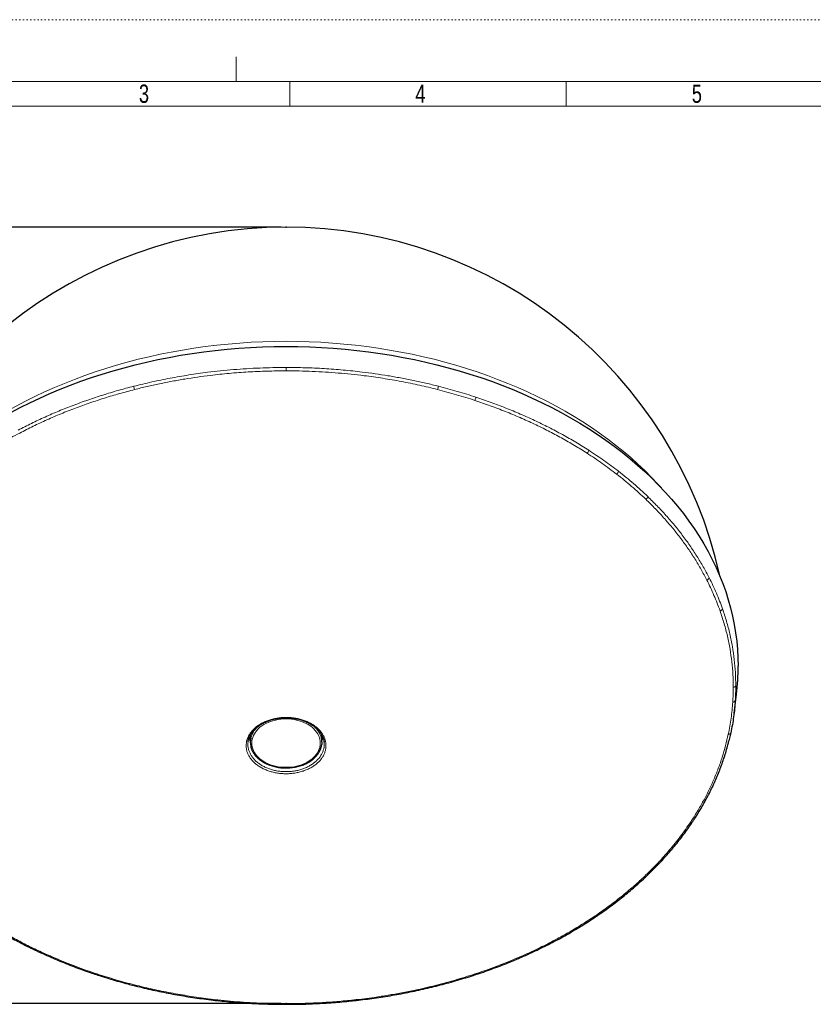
# Model space of a CAD drawing. Header units: millimetres. Extents: x 0 to 594, y 0 to 421.
# Tile 3 of 4: x 131 to 291, y 221 to 421. Entities that reach past the tile are written whole.
import ezdxf

# ---------------------------------------------------------------- set-up
doc = ezdxf.new("R2010")
doc.units = ezdxf.units.MM
doc.header["$PDSIZE"] = -1
doc.linetypes.add('SLD-Punti', pattern=[0.635, 0, -0.635])
doc.linetypes.add('SLD-Solido', pattern=[0])
doc.layers.add('3', color=250, linetype='SLD-Solido', lineweight=25)
doc.layers.add('FORMAT', color=7, linetype='SLD-Solido')
doc.styles.add('SLDTEXTSTYLE2', font='ARIALN.TTF', dxfattribs={"width": 0.87})
doc.styles.add('SLDTEXTSTYLE3', font='GOTHIC.TTF', dxfattribs={"width": 0.913})
doc.dimstyles.new('SLDDIMSTYLE0', dxfattribs={"dimtxt": 2.645833, "dimasz": 3, "dimexe": 0, "dimexo": 0.0625, "dimgap": 0.661458, "dimtad": 0, "dimdec": 0, "dimrnd": 1e-09, "dimzin": 12, "dimdsep": 46, "dimtxsty": 'SLDTEXTSTYLE3', "dimsah": 1, "dimcen": 0.09, "dimadec": 0, "dimazin": 3, "dimtfac": 1, "dimtdec": 0, "dimtofl": 0, "dimtmove": 0, "dimatfit": 3, "dimfxl": 1, "dimfrac": 2, "dimtolj": 1, "dimtzin": 12, "dimarcsym": 0})

# ---------------------------------------------------------------- blocks, each defined once
blk = doc.blocks.new('_D')
at = {"layer": 'FORMAT'}
for p, q in [((183.6, 378.51), (70.66, 378.51)), ((71.66, 378.51), (71.66, 295.33)), ((66.33, 292.21), (66.33, 293.02)), ((66.33, 293.02), (73.46, 293.02)), ((73.46, 293.02), (73.46, 292.21)), ((69.62, 287.99), (69.62, 290.73)), ((66.33, 285.65), (66.33, 284.85)), ((73.46, 284.85), (73.46, 285.65)), ((66.33, 284.85), (73.46, 284.85)), ((71.66, 221.45), (71.66, 282.53)), ((183.6, 221.45), (70.66, 221.45))]:
    blk.add_line(p, q, dxfattribs=at)
for points in [[(71.66, 378.51), (71.16, 375.51), (72.16, 375.51)], [(71.66, 221.45), (72.16, 224.45), (71.16, 224.45)]]:
    blk.add_solid(points, dxfattribs=at)
at = {"layer": 'FORMAT', "attachment_point": 1, "rotation": 90, "style": 'SLDTEXTSTYLE3'}
for s, insert, char_height in [('"', (68.48, 291.12), 2.65), ('157', (74.15, 286), 2.646), ('1', (66.48, 288.38), 2.65), ('8', (70.08, 288.38), 2.65), ('6', (68.48, 285.65), 2.65)]:
    blk.add_mtext(s, dxfattribs=dict(at, insert=insert, char_height=char_height))

msp = doc.modelspace()

# ---------------------------------------------------------------- linework, layer by layer
at = {"color": 7, "linetype": 'SLD-Punti', "lineweight": 18}
msp.add_line((594.5, 420.5), (0, 420.5), dxfattribs=at)
at = {"color": 7, "linetype": 'SLD-Solido', "lineweight": 18}
for p, q in [((174.5, 413), (174.5, 408)), ((582, 408), (12.5, 408)), ((185.35, 403), (185.35, 408)), ((241.3, 403), (241.3, 408)), ((577, 403), (17.5, 403))]:
    msp.add_line(p, q, dxfattribs=at)
at = {"color": 8, "linetype": 'SLD-Solido', "lineweight": 18}
for p, q in [((184.6, 349.46), (184.6, 350.14)), ((192.32, 273.91), (192.28, 274.37)), ((184.6, 221.31), (184.6, 221.45))]:
    msp.add_line(p, q, dxfattribs=at)
at = {"color": 8, "linetype": 'SLD-Solido', "lineweight": 18, "flags": 128}
for points in [[(260.56, 325.76), (259.87, 326.53), (258.56, 327.91), (257.21, 329.27), (255.8, 330.6), (254.35, 331.9), (252.84, 333.18), (251.3, 334.43), (249.7, 335.65), (248.06, 336.84), (246.38, 338), (244.65, 339.13), (242.89, 340.22), (241.08, 341.28), (239.23, 342.31), (237.35, 343.31), (235.43, 344.26), (233.48, 345.19), (231.49, 346.07), (229.47, 346.92), (227.42, 347.74), (225.34, 348.51), (223.24, 349.24), (221.1, 349.94), (218.94, 350.6), (216.76, 351.21), (214.56, 351.79), (212.33, 352.32), (210.09, 352.81), (207.83, 353.26), (205.55, 353.67), (203.26, 354.04), (200.95, 354.36), (198.64, 354.65), (196.31, 354.88), (193.98, 355.08), (191.64, 355.23), (189.29, 355.34), (186.94, 355.4), (184.6, 355.43), (182.25, 355.4), (179.9, 355.34), (177.55, 355.23), (175.21, 355.08), (172.88, 354.88), (170.55, 354.65), (168.24, 354.36), (165.93, 354.04), (163.64, 353.67), (161.37, 353.26), (159.1, 352.81), (156.86, 352.32), (154.63, 351.79), (152.43, 351.21), (150.25, 350.6), (148.09, 349.94), (145.96, 349.24), (143.85, 348.51), (141.77, 347.74), (139.72, 346.92), (137.7, 346.07), (135.71, 345.19), (133.76, 344.26), (131.84, 343.31), (129.96, 342.31), (128.11, 341.28), (126.3, 340.22), (124.54, 339.13), (122.81, 338), (121.13, 336.84), (119.49, 335.65), (117.9, 334.43), (116.35, 333.18), (114.84, 331.9), (113.39, 330.6), (111.98, 329.27), (110.63, 327.91), (109.32, 326.53), (108.63, 325.76)], [(191.53, 274.15), (191.51, 274.54), (191.45, 274.92), (191.34, 275.3), (191.19, 275.67), (191, 276.03), (190.77, 276.38), (190.51, 276.72), (190.21, 277.04), (189.87, 277.34), (189.5, 277.62), (189.1, 277.88), (188.67, 278.12), (188.22, 278.33), (187.74, 278.52), (187.25, 278.68), (186.74, 278.82), (186.21, 278.92), (185.68, 279), (185.14, 279.04), (184.6, 279.06), (184.05, 279.04), (183.51, 279), (182.98, 278.92), (182.45, 278.82), (181.94, 278.68), (181.45, 278.52), (180.97, 278.33), (180.52, 278.12), (180.09, 277.88), (179.69, 277.62), (179.32, 277.34), (178.98, 277.04), (178.68, 276.72), (178.42, 276.38), (178.19, 276.03), (178, 275.67), (177.85, 275.3), (177.75, 274.92), (177.68, 274.54), (177.66, 274.15), (177.68, 273.77), (177.75, 273.39), (177.85, 273.01), (178, 272.64), (178.19, 272.28), (178.42, 271.93), (178.68, 271.59), (178.98, 271.27), (179.32, 270.97), (179.69, 270.69), (180.09, 270.42), (180.52, 270.19), (180.97, 269.97), (181.45, 269.78), (181.94, 269.62), (182.45, 269.49), (182.98, 269.38), (183.51, 269.31), (184.05, 269.26), (184.6, 269.25), (185.14, 269.26), (185.68, 269.31), (186.21, 269.38), (186.74, 269.49), (187.25, 269.62), (187.74, 269.78), (188.22, 269.97), (188.67, 270.19), (189.1, 270.42), (189.5, 270.69), (189.87, 270.97), (190.21, 271.27), (190.51, 271.59), (190.77, 271.93), (191, 272.28), (191.19, 272.64), (191.34, 273.01), (191.45, 273.39), (191.51, 273.77), (191.53, 274.15)], [(266.49, 258.21), (266.57, 258.18), (266.65, 258.17), (266.73, 258.18), (266.8, 258.19), (266.86, 258.22), (266.9, 258.26), (266.91, 258.28)], [(231.26, 230.62), (231.31, 230.57), (231.36, 230.53), (231.4, 230.51), (231.44, 230.5), (231.46, 230.51)], [(146.21, 227.32), (146.23, 227.32), (146.26, 227.32), (146.29, 227.35), (146.33, 227.39), (146.37, 227.44)], [(222.98, 227.32), (222.96, 227.32), (222.93, 227.32), (222.9, 227.35), (222.86, 227.39), (222.82, 227.44)], [(153.82, 225.1), (153.83, 225.1), (153.85, 225.11), (153.88, 225.14), (153.91, 225.18), (153.94, 225.24)]]:
    msp.add_lwpolyline(points, dxfattribs=at)
at = {"color": 8, "linetype": 'SLD-Solido', "lineweight": 18}
for centre, radius, start, end in [((155.55, 346.45), 1.78, 183.5146, 205.6917), ((213.65, 346.45), 1.78, 334.3083, 356.4854), ((221.6, 344.24), 1.43, 327.8969, 355.4624), ((244.95, 333.52), 0.914, 307.9478, 351.698), ((251.05, 329.27), 0.831, 302.2501, 350.4648), ((257.06, 324.17), 0.757, 296.2316, 349.1097), ((269.64, 307.74), 0.605, 280.3017, 345.5225), ((272.38, 301.46), 0.562, 274.9763, 344.4473), ((275.17, 285.93), 0.467, 262.4316, 342.5478), ((275.08, 282.88), 0.449, 259.9782, 342.3193), ((182.06, 273.92), 4.79, 125.2651, 164.6741), ((187.38, 274.12), 4.47, 2.5705, 55.0405), ((181.03, 275.84), 3.92, 187.3052, 199.9801), ((188.18, 275.84), 3.9, 339.9819, 352.6084), ((274.21, 276.35), 0.411, 254.6029, 342.02), ((262.33, 252.75), 0.333, 238.5158, 309.3108), ((137.74, 230.72), 0.212, 267.2241, 331.0278), ((198.53, 222.2), 0.241, 181.4973, 218.9852)]:
    msp.add_arc(centre, radius, start, end, dxfattribs=at)
for points, knots in [([(153.77, 346.34), (154.99, 346.64), (157.42, 347.23), (161.14, 347.99), (164.9, 348.64), (168.31, 349.12), (171.33, 349.47), (173.96, 349.71), (176.6, 349.91), (179.26, 350.04), (181.93, 350.13), (183.71, 350.14), (184.6, 350.14)], [0, 0, 0, 0, 0.122673, 0.245345, 0.368911, 0.492476, 0.576731, 0.661005, 0.745261, 0.830168, 0.915093, 1, 1, 1, 1]), ([(184.6, 349.46), (183.32, 349.45), (180.76, 349.43), (176.92, 349.25), (173.09, 348.96), (169.67, 348.6), (166.68, 348.21), (164.1, 347.81), (161.54, 347.36), (158.99, 346.86), (156.45, 346.3), (154.78, 345.89), (153.95, 345.68)], [0, 0, 0, 0, 0.122673, 0.245345, 0.36891, 0.492476, 0.576731, 0.661005, 0.745261, 0.830168, 0.915093, 1, 1, 1, 1]), ([(184.6, 350.14), (185.88, 350.13), (188.45, 350.11), (192.31, 349.93), (196.17, 349.64), (199.6, 349.28), (202.61, 348.88), (205.2, 348.48), (207.78, 348.03), (210.35, 347.52), (212.9, 346.97), (214.58, 346.55), (215.42, 346.34)], [0, 0, 0, 0, 0.122673, 0.245345, 0.368911, 0.492476, 0.576731, 0.661005, 0.745261, 0.830168, 0.915093, 1, 1, 1, 1]), ([(215.25, 345.68), (214.04, 345.98), (211.62, 346.57), (207.92, 347.32), (204.18, 347.97), (200.79, 348.44), (197.78, 348.79), (195.17, 349.03), (192.54, 349.22), (189.9, 349.36), (187.25, 349.45), (185.48, 349.46), (184.6, 349.46)], [0, 0, 0, 0, 0.122673, 0.245345, 0.36891, 0.492476, 0.576731, 0.661005, 0.745261, 0.830168, 0.915093, 1, 1, 1, 1]), ([(130.38, 337.48), (131.27, 337.94), (133.05, 338.85), (135.8, 340.13), (138.61, 341.34), (141.5, 342.49), (144.47, 343.57), (147.52, 344.58), (150.62, 345.51), (152.72, 346.07), (153.77, 346.34)], [0, 0, 0, 0, 0.123615, 0.24731, 0.371006, 0.494621, 0.620922, 0.74731, 0.873698, 1, 1, 1, 1]), ([(153.95, 345.68), (152.92, 345.41), (150.88, 344.87), (147.86, 343.97), (144.89, 342.99), (141.95, 341.93), (139.05, 340.79), (136.19, 339.56), (133.39, 338.26), (131.59, 337.33), (130.68, 336.87)], [0, 0, 0, 0, 0.123615, 0.24731, 0.371006, 0.494621, 0.620922, 0.74731, 0.873698, 1, 1, 1, 1]), ([(222.82, 343.48), (222.2, 343.68), (220.96, 344.08), (219.07, 344.64), (217.17, 345.18), (215.89, 345.51), (215.25, 345.68)], [0, 0, 0, 0, 0.249744, 0.499488, 0.749744, 1, 1, 1, 1]), ([(215.42, 346.34), (216.06, 346.17), (217.35, 345.84), (219.26, 345.3), (221.16, 344.73), (222.41, 344.33), (223.03, 344.12)], [0, 0, 0, 0, 0.249744, 0.499488, 0.749744, 1, 1, 1, 1]), ([(245.51, 332.8), (244.67, 333.33), (242.99, 334.38), (240.36, 335.89), (237.66, 337.33), (234.86, 338.7), (231.97, 340.01), (228.99, 341.25), (225.94, 342.42), (223.86, 343.12), (222.82, 343.48)], [0, 0, 0, 0, 0.123219, 0.246438, 0.370348, 0.494258, 0.620323, 0.746389, 0.873195, 1, 1, 1, 1]), ([(223.03, 344.12), (224.05, 343.78), (226.09, 343.09), (229.08, 341.95), (232.02, 340.74), (234.91, 339.43), (237.75, 338.05), (240.53, 336.57), (243.24, 335.03), (244.98, 333.93), (245.85, 333.39)], [0, 0, 0, 0, 0.1232191, 0.2464382, 0.3703478, 0.4942573, 0.6203231, 0.7463889, 0.8731944, 1, 1, 1, 1]), ([(130.68, 336.87), (130.08, 336.55), (128.87, 335.91), (127.11, 334.9), (125.37, 333.87), (124.25, 333.16), (123.68, 332.8)], [0, 0, 0, 0, 0.249686, 0.499373, 0.749686, 1, 1, 1, 1]), ([(251.49, 328.57), (251.02, 328.94), (250.06, 329.67), (248.58, 330.74), (247.07, 331.78), (246.03, 332.46), (245.51, 332.8)], [0, 0, 0, 0, 0.249727, 0.499453, 0.749727, 1, 1, 1, 1]), ([(245.85, 333.39), (246.37, 333.05), (247.41, 332.37), (248.93, 331.32), (250.42, 330.24), (251.39, 329.5), (251.87, 329.13)], [0, 0, 0, 0, 0.249726, 0.499453, 0.749726, 1, 1, 1, 1]), ([(251.87, 329.13), (252.39, 328.73), (253.43, 327.91), (254.93, 326.64), (256.4, 325.35), (257.33, 324.47), (257.8, 324.03)], [0, 0, 0, 0, 0.24967, 0.49934, 0.74967, 1, 1, 1, 1]), ([(257.39, 323.49), (256.93, 323.93), (256, 324.8), (254.54, 326.09), (253.05, 327.35), (252.01, 328.16), (251.49, 328.57)], [0, 0, 0, 0, 0.24967, 0.49934, 0.74967, 1, 1, 1, 1]), ([(269.75, 307.14), (269.38, 307.86), (268.62, 309.29), (267.35, 311.41), (265.99, 313.49), (265, 314.86), (263.98, 316.21), (262.93, 317.55), (261.23, 319.54), (259.39, 321.53), (258.06, 322.84), (257.39, 323.49)], [0, 0, 0, 0, 0.123353, 0.246706, 0.370059, 0.493412, 0.4946923, 0.6174052, 0.7401182, 0.8700591, 1, 1, 1, 1]), ([(257.8, 324.03), (258.44, 323.4), (259.71, 322.16), (261.51, 320.22), (263.21, 318.25), (264.82, 316.21), (266.34, 314.12), (267.75, 311.98), (269.06, 309.81), (269.84, 308.33), (270.23, 307.59)], [0, 0, 0, 0, 0.1233528, 0.2467056, 0.3706985, 0.4946914, 0.6206774, 0.7466634, 0.8733317, 1, 1, 1, 1]), ([(272.43, 300.9), (272.24, 301.42), (271.86, 302.48), (271.21, 304.04), (270.52, 305.6), (270.01, 306.63), (269.75, 307.14)], [0, 0, 0, 0, 0.249674, 0.499349, 0.749674, 1, 1, 1, 1]), ([(270.23, 307.59), (270.49, 307.07), (271, 306.04), (271.7, 304.47), (272.35, 302.9), (272.73, 301.84), (272.93, 301.3)], [0, 0, 0, 0, 0.249674, 0.499349, 0.749674, 1, 1, 1, 1]), ([(275.1, 285.46), (275.09, 286.32), (275.06, 288.04), (274.83, 290.62), (274.47, 293.19), (273.95, 295.77), (273.28, 298.35), (272.72, 300.05), (272.43, 300.9)], [0, 0, 0, 0, 0.165405, 0.330876, 0.496281, 0.664164, 0.832117, 1, 1, 1, 1]), ([(272.93, 301.3), (273.21, 300.46), (273.77, 298.78), (274.43, 296.23), (274.96, 293.65), (275.33, 291.04), (275.57, 288.42), (275.6, 286.66), (275.61, 285.79)], [0, 0, 0, 0, 0.165404, 0.330876, 0.49628, 0.664163, 0.832117, 1, 1, 1, 1]), ([(275, 282.44), (275.03, 282.94), (275.09, 283.95), (275.1, 284.96), (275.1, 285.46)], [0, 0, 0, 0, 0.499861, 1, 1, 1, 1]), ([(275.61, 285.79), (275.61, 285.28), (275.6, 284.27), (275.54, 283.25), (275.51, 282.75)], [0, 0, 0, 0, 0.499861, 1, 1, 1, 1]), ([(274.1, 275.95), (274.21, 276.49), (274.43, 277.56), (274.68, 279.18), (274.88, 280.81), (274.96, 281.9), (275, 282.44)], [0, 0, 0, 0, 0.249675, 0.49935, 0.749675, 1, 1, 1, 1]), ([(192.67, 273.6), (192.66, 273.4), (192.64, 272.98), (192.48, 272.36), (192.23, 271.75), (192, 271.35), (191.73, 270.96), (191.43, 270.58), (190.9, 270.06), (190.3, 269.59), (189.62, 269.16), (188.88, 268.8), (188.09, 268.49), (187.26, 268.26), (186.4, 268.08), (185.52, 267.98), (184.62, 267.94), (183.73, 267.97), (182.85, 268.07), (181.98, 268.24), (181.15, 268.48), (180.35, 268.78), (179.61, 269.14), (178.93, 269.56), (178.32, 270.03), (177.79, 270.55), (177.34, 271.11), (176.98, 271.7), (176.72, 272.32), (176.56, 272.96), (176.5, 273.59), (176.54, 274.2), (176.67, 274.81), (176.9, 275.43), (177.24, 276.03), (177.67, 276.6), (178.18, 277.13), (178.78, 277.62), (179.45, 278.06), (180.19, 278.44), (180.98, 278.76), (181.82, 279.02), (182.7, 279.2), (183.6, 279.32), (184.51, 279.36), (185.42, 279.33), (186.33, 279.23), (187.21, 279.06), (188.05, 278.81), (188.86, 278.51), (189.61, 278.14), (190.29, 277.71), (190.9, 277.23), (191.44, 276.7), (191.88, 276.14), (192.23, 275.54), (192.49, 274.91), (192.65, 274.26), (192.66, 273.82), (192.67, 273.6)], [0, 0, 0, 0, 0.0169752, 0.0346981, 0.0524776, 0.0702003, 0.0706979, 0.0885036, 0.1063668, 0.1241726, 0.1418813, 0.159646, 0.1773555, 0.1949946, 0.2126876, 0.2303277, 0.2479691, 0.2656632, 0.2833044, 0.3009953, 0.3187398, 0.3364293, 0.3541922, 0.3720112, 0.3897732, 0.4076115, 0.4255078, 0.4433463, 0.4612524, 0.4792171, 0.4971239, 0.5139333, 0.5307429, 0.5487084, 0.5667321, 0.5846979, 0.6026869, 0.6207339, 0.638723, 0.6567256, 0.674786, 0.6927887, 0.7107988, 0.7288667, 0.7468769, 0.764889, 0.7829588, 0.8009708, 0.8189784, 0.8370438, 0.8550512, 0.8730479, 0.8911024, 0.9090989, 0.9270756, 0.9451102, 0.9630866, 0.9815434, 1, 1, 1, 1]), ([(266.49, 258.21), (266.94, 258.9), (267.84, 260.3), (269.06, 262.43), (270.18, 264.59), (271.19, 266.8), (272.1, 269.04), (272.89, 271.33), (273.57, 273.63), (273.92, 275.18), (274.1, 275.95)], [0, 0, 0, 0, 0.123632, 0.247345, 0.371057, 0.494689, 0.620974, 0.747345, 0.873715, 1, 1, 1, 1]), ([(176.91, 274.4), (176.89, 274.23), (176.86, 273.86), (176.91, 273.29), (177.05, 272.68), (177.29, 272.08), (177.63, 271.51), (178.05, 270.96), (178.55, 270.45), (179.13, 269.99), (179.78, 269.57), (180.49, 269.21), (181.26, 268.91), (182.06, 268.67), (182.9, 268.49), (183.76, 268.39), (184.62, 268.36), (185.49, 268.39), (186.35, 268.5), (187.18, 268.68), (187.98, 268.92), (188.74, 269.23), (189.45, 269.59), (190.09, 270.01), (190.67, 270.48), (191.17, 270.99), (191.58, 271.54), (191.91, 272.11), (192.15, 272.71), (192.29, 273.31), (192.31, 273.71), (192.32, 273.91)], [0, 0, 0, 0, 0.027618, 0.062394, 0.097281, 0.132058, 0.166834, 0.201722, 0.236498, 0.27128, 0.306172, 0.340953, 0.375729, 0.410615, 0.44539, 0.480133, 0.514986, 0.549729, 0.584433, 0.619247, 0.653952, 0.688673, 0.723505, 0.758227, 0.792987, 0.827857, 0.862617, 0.897397, 0.932288, 0.967068, 1, 1, 1, 1]), ([(262.16, 252.47), (262.55, 252.94), (263.33, 253.87), (264.43, 255.29), (265.49, 256.74), (266.16, 257.72), (266.49, 258.21)], [0, 0, 0, 0, 0.249677, 0.499354, 0.749677, 1, 1, 1, 1]), ([(231.26, 230.62), (232.33, 231.08), (234.46, 232.02), (237.56, 233.53), (240.56, 235.13), (243.5, 236.84), (246.36, 238.65), (249.13, 240.56), (251.79, 242.55), (254.22, 244.54), (256.43, 246.5), (258.45, 248.43), (260.37, 250.42), (261.56, 251.79), (262.16, 252.47)], [0, 0, 0, 0, 0.085219, 0.170512, 0.255805, 0.341024, 0.428718, 0.516492, 0.604267, 0.691961, 0.768753, 0.845546, 0.922773, 1, 1, 1, 1]), ([(117.69, 242.35), (118.43, 241.79), (119.9, 240.67), (122.22, 239.07), (124.61, 237.51), (127.1, 236.01), (129.68, 234.56), (132.35, 233.18), (135.1, 231.85), (136.98, 231.03), (137.93, 230.62)], [0, 0, 0, 0, 0.123359, 0.246718, 0.370715, 0.494712, 0.620695, 0.746677, 0.873338, 1, 1, 1, 1]), ([(137.93, 230.62), (138.61, 230.33), (139.98, 229.76), (142.08, 228.95), (144.21, 228.17), (145.65, 227.68), (146.37, 227.44)], [0, 0, 0, 0, 0.249651, 0.499301, 0.749651, 1, 1, 1, 1]), ([(222.82, 227.44), (223.54, 227.68), (224.98, 228.17), (227.1, 228.94), (229.2, 229.76), (230.58, 230.33), (231.26, 230.62)], [0, 0, 0, 0, 0.249651, 0.499301, 0.749651, 1, 1, 1, 1]), ([(146.37, 227.44), (146.99, 227.24), (148.23, 226.84), (150.12, 226.28), (152.02, 225.74), (153.3, 225.4), (153.94, 225.24)], [0, 0, 0, 0, 0.249744, 0.499488, 0.749744, 1, 1, 1, 1]), ([(198.29, 222.19), (198.98, 222.27), (200.38, 222.43), (202.7, 222.74), (205.24, 223.13), (207.99, 223.62), (210.5, 224.12), (212.76, 224.63), (214.8, 225.12), (216.83, 225.64), (218.85, 226.21), (220.85, 226.8), (222.16, 227.23), (222.82, 227.44)], [0, 0, 0, 0, 0.082433, 0.164866, 0.275131, 0.385424, 0.495689, 0.57923, 0.66277, 0.746981, 0.831191, 0.915596, 1, 1, 1, 1]), ([(153.94, 225.24), (155.15, 224.94), (157.57, 224.35), (161.27, 223.6), (165.01, 222.95), (168.4, 222.47), (171.4, 222.13), (174.02, 221.88), (176.65, 221.69), (179.29, 221.56), (181.94, 221.47), (183.71, 221.46), (184.6, 221.45)], [0, 0, 0, 0, 0.122672, 0.245345, 0.36891, 0.492475, 0.576731, 0.661004, 0.74526, 0.830167, 0.915093, 1, 1, 1, 1]), ([(184.6, 221.45), (185.74, 221.46), (188.02, 221.48), (191.45, 221.62), (194.87, 221.85), (197.15, 222.08), (198.29, 222.19)], [0, 0, 0, 0, 0.2491, 0.498557, 0.749097, 1, 1, 1, 1])]:
    msp.add_open_spline(points, degree=3, knots=knots, dxfattribs=at)
at = {"layer": '3'}
for p, q in [((275.26, 280.15), (275.74, 284.04)), ((177.35, 275.74), (177.35, 274.32)), ((191.85, 274.32), (191.85, 275.74)), ((274.6, 276.22), (274.22, 274.61)), ((192.28, 274.37), (192.28, 274.39))]:
    msp.add_line(p, q, dxfattribs=at)
at = {"layer": '3', "flags": 128}
for points in [[(93.45, 284.04), (93.38, 284.62), (93.22, 286.31), (93.13, 288), (93.1, 289.7), (93.13, 291.39), (93.22, 293.08), (93.38, 294.77), (93.6, 296.46), (93.88, 298.14), (94.22, 299.82), (94.63, 301.49), (95.09, 303.15), (95.62, 304.8), (96.21, 306.44), (96.86, 308.07), (97.57, 309.69), (98.34, 311.29), (99.17, 312.88), (100.06, 314.46), (101.01, 316.01), (102.01, 317.55), (103.07, 319.07), (104.18, 320.57), (105.35, 322.05), (106.58, 323.5), (107.86, 324.93), (109.19, 326.34), (110.57, 327.73), (112, 329.08), (113.49, 330.41), (115.02, 331.72), (116.6, 332.99), (118.22, 334.23), (119.89, 335.45), (121.61, 336.63), (123.37, 337.78), (125.17, 338.89), (127.01, 339.98), (128.89, 341.03), (130.81, 342.04), (132.77, 343.02), (134.76, 343.96), (136.79, 344.86), (138.85, 345.73), (140.94, 346.56), (143.06, 347.34), (145.2, 348.09), (147.38, 348.8), (149.58, 349.47), (151.8, 350.1), (154.05, 350.69), (156.32, 351.23), (158.61, 351.73), (160.91, 352.19), (163.23, 352.61), (165.57, 352.98), (167.92, 353.31), (170.28, 353.6), (172.65, 353.84), (175.03, 354.04), (177.42, 354.2), (179.81, 354.31), (182.2, 354.37), (184.6, 354.4), (186.99, 354.37), (189.38, 354.31), (191.77, 354.2), (194.16, 354.04), (196.54, 353.84), (198.91, 353.6), (201.27, 353.31), (203.62, 352.98), (205.96, 352.61), (208.28, 352.19), (210.58, 351.73), (212.87, 351.23), (215.14, 350.69), (217.39, 350.1), (219.61, 349.47), (221.81, 348.8), (223.99, 348.09), (226.14, 347.34), (228.26, 346.56), (230.35, 345.73), (232.4, 344.86), (234.43, 343.96), (236.42, 343.02), (238.38, 342.04), (240.3, 341.03), (242.18, 339.98), (244.02, 338.89), (245.82, 337.78), (247.58, 336.63), (249.3, 335.45), (250.97, 334.23), (252.59, 332.99), (254.17, 331.72), (255.7, 330.41), (257.19, 329.08), (258.62, 327.73), (260, 326.34), (261.33, 324.93), (262.61, 323.5), (263.84, 322.05), (265.01, 320.57), (266.12, 319.07), (267.18, 317.55), (268.18, 316.01), (269.13, 314.46), (270.02, 312.88), (270.85, 311.29), (271.62, 309.69), (272.33, 308.07), (272.98, 306.44), (273.57, 304.8), (274.1, 303.15), (274.56, 301.49), (274.97, 299.82), (275.31, 298.14), (275.59, 296.46), (275.81, 294.77), (275.97, 293.08), (276.06, 291.39), (276.1, 289.7), (276.1, 289.7)], [(191.85, 274.32), (191.82, 273.93), (191.82, 273.87)]]:
    msp.add_lwpolyline(points, dxfattribs=at)
at = {"layer": '3'}
for centre, radius, start, end in [((184.6, 288.64), 89.88, 12.4302, 167.5698), ((230.17, 289.7), 45.93, 352.9133, 359.9931), ((181.01, 274.32), 3.66, 166.4362, 192.5973)]:
    msp.add_arc(centre, radius, start, end, dxfattribs=at)
for points, knots in [([(275.51, 282.75), (275.47, 282.2), (275.38, 281.11), (275.18, 279.48), (274.93, 277.85), (274.71, 276.76), (274.6, 276.22)], [0, 0, 0, 0, 0.249675, 0.49935, 0.749675, 1, 1, 1, 1]), ([(176.91, 274.4), (176.92, 274.47), (176.94, 274.66), (177.02, 274.97), (177.14, 275.33), (177.3, 275.68), (177.5, 276.03), (177.73, 276.37), (178, 276.69), (178.29, 277.01), (178.62, 277.31), (178.98, 277.59), (179.36, 277.85), (179.76, 278.09), (180.19, 278.31), (180.64, 278.51), (181.1, 278.69), (181.59, 278.85), (182.1, 278.98), (182.62, 279.09), (183.15, 279.17), (183.69, 279.23), (184.23, 279.26), (184.77, 279.27), (185.3, 279.25), (185.83, 279.2), (186.35, 279.13), (186.86, 279.03), (187.37, 278.91), (187.87, 278.76), (188.35, 278.59), (188.82, 278.39), (189.27, 278.17), (189.69, 277.94), (190.08, 277.68), (190.44, 277.41), (190.77, 277.13), (191.07, 276.84), (191.34, 276.52), (191.58, 276.2), (191.79, 275.86), (191.97, 275.51), (192.11, 275.15), (192.21, 274.78), (192.27, 274.52), (192.28, 274.38), (192.28, 274.37)], [0, 0, 0, 0, 0.013867, 0.037679, 0.061478, 0.085309, 0.109135, 0.132931, 0.156678, 0.180353, 0.203936, 0.22741, 0.250762, 0.273981, 0.29695, 0.319807, 0.342861, 0.366095, 0.389475, 0.412958, 0.436492, 0.460008, 0.483443, 0.506747, 0.529878, 0.552803, 0.575576, 0.59856, 0.621802, 0.645245, 0.66882, 0.692451, 0.716036, 0.739493, 0.762756, 0.785776, 0.808535, 0.831247, 0.854325, 0.877658, 0.901226, 0.925002, 0.948951, 0.973034, 0.997205, 1, 1, 1, 1]), ([(177.44, 273.5), (177.44, 273.5), (177.46, 273.37), (177.54, 273.12), (177.67, 272.76), (177.85, 272.41), (178.06, 272.06), (178.3, 271.73), (178.58, 271.41), (178.89, 271.1), (179.23, 270.81), (179.6, 270.55), (179.99, 270.3), (180.41, 270.07), (180.85, 269.86), (181.31, 269.68), (181.79, 269.52), (182.28, 269.39), (182.79, 269.28), (183.3, 269.2), (183.82, 269.15), (184.34, 269.12), (184.87, 269.12), (185.39, 269.15), (185.91, 269.21), (186.42, 269.29), (186.93, 269.39), (187.42, 269.53), (187.9, 269.69), (188.35, 269.87), (188.8, 270.08), (189.21, 270.31), (189.61, 270.56), (189.98, 270.83), (190.32, 271.12), (190.62, 271.42), (190.9, 271.75), (191.15, 272.08), (191.36, 272.43), (191.53, 272.79), (191.67, 273.15), (191.76, 273.51), (191.8, 273.74), (191.81, 273.85)], [0, 0, 0, 0, 0.000294, 0.025024, 0.049793, 0.074614, 0.099495, 0.124436, 0.149433, 0.174479, 0.199563, 0.224676, 0.24981, 0.274957, 0.300111, 0.325268, 0.350424, 0.375578, 0.40073, 0.42588, 0.451028, 0.476175, 0.501322, 0.526471, 0.551621, 0.576775, 0.601933, 0.627097, 0.652266, 0.677442, 0.702622, 0.727806, 0.752991, 0.778172, 0.803341, 0.828493, 0.853616, 0.8787, 0.903735, 0.928711, 0.953622, 0.978468, 1, 1, 1, 1]), ([(266.9, 258.28), (267.02, 258.46), (267.41, 259.03), (268.03, 260.02), (268.76, 261.24), (269.45, 262.47), (270.11, 263.7), (270.73, 264.95), (271.31, 266.19), (271.85, 267.44), (272.36, 268.7), (272.83, 269.97), (273.27, 271.25), (273.67, 272.53), (273.98, 273.64), (274.15, 274.33), (274.21, 274.58)], [0, 0, 0, 0, 0.034225, 0.111458, 0.188727, 0.26594, 0.34302, 0.419896, 0.496498, 0.572773, 0.648904, 0.725225, 0.801849, 0.87871, 0.955737, 1, 1, 1, 1]), ([(262.54, 252.5), (262.7, 252.69), (263.18, 253.25), (263.95, 254.21), (264.85, 255.36), (265.71, 256.53), (266.39, 257.5), (266.78, 258.09), (266.91, 258.28)], [0, 0, 0, 0, 0.10149, 0.302585, 0.503378, 0.703658, 0.903742, 1, 1, 1, 1]), ([(231.46, 230.51), (231.72, 230.63), (232.52, 230.96), (233.83, 231.55), (235.39, 232.27), (236.92, 233.02), (238.43, 233.79), (239.91, 234.57), (241.37, 235.38), (242.8, 236.21), (244.22, 237.06), (245.61, 237.93), (246.98, 238.83), (248.32, 239.74), (249.63, 240.67), (250.91, 241.62), (252.16, 242.58), (253.39, 243.56), (254.59, 244.57), (255.77, 245.6), (256.92, 246.64), (258.04, 247.7), (259.13, 248.78), (260.19, 249.87), (261.21, 250.98), (261.99, 251.86), (262.42, 252.37), (262.54, 252.5)], [0, 0, 0, 0, 0.0208963, 0.0628833, 0.1049126, 0.1468863, 0.1887157, 0.2303446, 0.2720616, 0.3139524, 0.3558145, 0.3976738, 0.4395514, 0.4814693, 0.5234648, 0.5650718, 0.6066647, 0.6484473, 0.6903853, 0.732444, 0.7745877, 0.8167805, 0.8589857, 0.9011554, 0.9432527, 0.9852421, 1, 1, 1, 1]), ([(117.39, 242.31), (117.58, 242.16), (118.18, 241.69), (119.24, 240.91), (120.55, 239.97), (121.89, 239.05), (123.25, 238.15), (124.64, 237.27), (126.04, 236.41), (127.47, 235.58), (128.92, 234.77), (130.39, 233.98), (131.89, 233.21), (133.42, 232.46), (134.97, 231.73), (136.41, 231.08), (137.34, 230.68), (137.73, 230.51)], [0, 0, 0, 0, 0.031874, 0.102649, 0.173456, 0.244208, 0.314837, 0.385277, 0.455466, 0.52536, 0.595197, 0.665254, 0.735587, 0.806133, 0.876828, 0.947608, 1, 1, 1, 1]), ([(137.73, 230.51), (137.96, 230.42), (138.71, 230.09), (140.02, 229.57), (141.64, 228.93), (143.29, 228.32), (144.81, 227.79), (145.79, 227.46), (146.22, 227.32)], [0, 0, 0, 0, 0.0817697, 0.2753975, 0.4687379, 0.6616242, 0.8542605, 1, 1, 1, 1]), ([(222.97, 227.32), (223.21, 227.4), (224.01, 227.66), (225.36, 228.13), (227.02, 228.73), (228.65, 229.36), (230.13, 229.95), (231.06, 230.34), (231.46, 230.51)], [0, 0, 0, 0, 0.081821, 0.275469, 0.468842, 0.661771, 0.8544, 1, 1, 1, 1]), ([(146.22, 227.32), (146.63, 227.19), (147.6, 226.87), (149.16, 226.39), (150.87, 225.89), (152.43, 225.46), (153.41, 225.21), (153.82, 225.11)], [0, 0, 0, 0, 0.165976, 0.392011, 0.617679, 0.842943, 1, 1, 1, 1]), ([(198.34, 222.05), (198.64, 222.08), (199.55, 222.18), (201.07, 222.37), (202.9, 222.62), (204.73, 222.9), (206.54, 223.2), (208.34, 223.53), (210.12, 223.89), (211.88, 224.27), (213.64, 224.67), (215.38, 225.1), (217.12, 225.56), (218.85, 226.04), (220.57, 226.56), (221.95, 226.98), (222.74, 227.25), (222.97, 227.32)], [0, 0, 0, 0, 0.034843, 0.10714, 0.179462, 0.251723, 0.323852, 0.395783, 0.467453, 0.538838, 0.610204, 0.681787, 0.753643, 0.825711, 0.897925, 0.970218, 1, 1, 1, 1]), ([(153.82, 225.11), (153.92, 225.08), (154.6, 224.9), (155.88, 224.6), (157.64, 224.19), (159.42, 223.82), (161.2, 223.47), (163, 223.14), (164.8, 222.84), (166.62, 222.57), (168.44, 222.33), (170.27, 222.1), (172.11, 221.91), (173.96, 221.74), (175.8, 221.6), (177.66, 221.49), (179.51, 221.4), (181.37, 221.34), (183.06, 221.31), (184.14, 221.31), (184.6, 221.31)], [0, 0, 0, 0, 0.010273, 0.069595, 0.128669, 0.18737, 0.246465, 0.30551, 0.364542, 0.423594, 0.482696, 0.541885, 0.601149, 0.660355, 0.719539, 0.778738, 0.837978, 0.8973, 0.956365, 1, 1, 1, 1]), ([(184.6, 221.31), (184.68, 221.31), (185.39, 221.3), (186.71, 221.32), (188.57, 221.36), (190.42, 221.43), (192.27, 221.53), (194.11, 221.65), (195.95, 221.81), (197.36, 221.94), (198.16, 222.03), (198.34, 222.05)], [0, 0, 0, 0, 0.018397, 0.153456, 0.288315, 0.42288, 0.557064, 0.690964, 0.825075, 0.959519, 1, 1, 1, 1])]:
    msp.add_open_spline(points, degree=3, knots=knots, dxfattribs=at)
at = {"layer": 'FORMAT'}
for p in [(184.6, 378.51), (184.6, 221.45)]:
    msp.add_point(p, dxfattribs=at)

# ---------------------------------------------------------------- texts
at = {"color": 7, "linetype": 'Continuous', "lineweight": 0, "char_height": 3.7, "attachment_point": 2, "style": 'SLDTEXTSTYLE2'}
for s, insert in [('3', (155.84, 407.38)), ('4', (211.79, 407.38)), ('5', (267.74, 407.38))]:
    msp.add_mtext(s, dxfattribs=dict(at, insert=insert))

# ---------------------------------------------------------------- dimensions: what is measured, and where the dimension line sits
at = {"layer": 'FORMAT'}
dim = msp.add_linear_dim(base=(71.66, 221.45), p1=(184.6, 378.51), p2=(184.6, 221.45), angle=90, dimstyle='SLDDIMSTYLE0', dxfattribs=at)
dim.commit()
dim.dimension.update_dxf_attribs({"geometry": '_D', "text_midpoint": (71.66, 288.93), "dimtype": 160})

doc.saveas('drawing.dxf')
